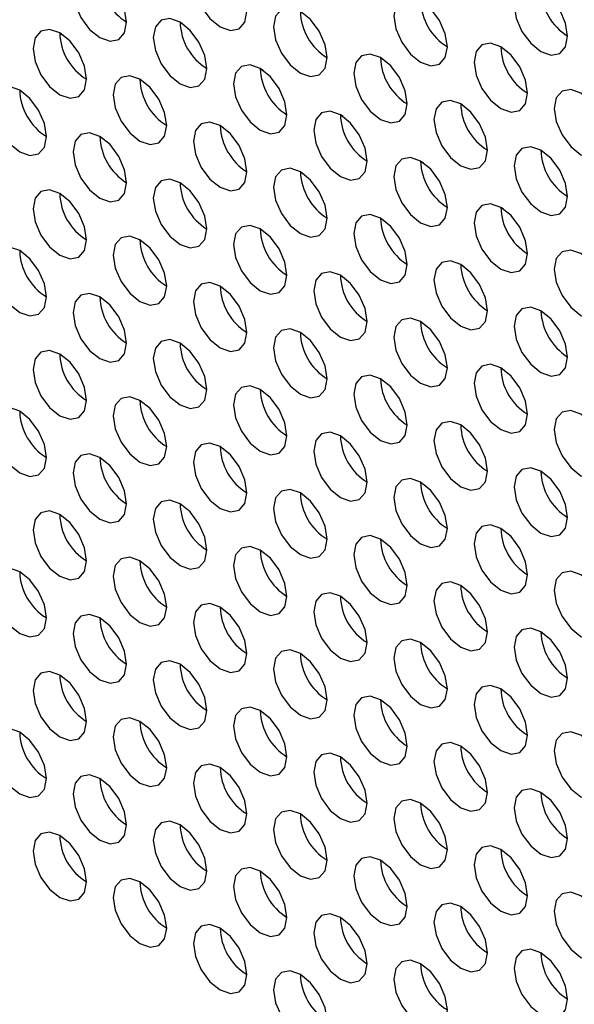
# Paper-space layout 'Sheet2' of a CAD drawing. Header units: millimetres. Extents: x 0 to 1118, y 0 to 864.
# Tile 130 of 232: x 800 to 805, y 628 to 636. Entities that reach past the tile are written whole.
import ezdxf

# ---------------------------------------------------------------- set-up
doc = ezdxf.new("R2010")
doc.units = ezdxf.units.MM

psp = doc.layouts.new('Sheet2')

# ---------------------------------------------------------------- linework, layer by layer
at = {"color": 7, "linetype": 'Continuous', "lineweight": 30}
for p, q in [((801.6785, 636.3212), (801.6534, 636.3357)), ((800.5928, 636.2405), (800.6169, 636.2265)), ((802.3856, 635.913), (802.3605, 635.9275)), ((801.2999, 635.8323), (801.324, 635.8183)), ((803.0927, 635.5048), (803.0676, 635.5193)), ((802.007, 635.4241), (802.0311, 635.4101)), ((803.7999, 635.0966), (803.7748, 635.1111)), ((802.7141, 635.0159), (802.7382, 635.0019)), ((804.507, 634.6884), (804.4819, 634.7029)), ((803.4212, 634.6077), (803.4454, 634.5937)), ((804.1283, 634.1995), (804.1525, 634.1855)), ((804.8354, 633.7913), (804.8596, 633.7773))]:
    psp.add_line(p, q, dxfattribs=at)
at = {"color": 7, "linetype": 'Continuous', "lineweight": 30, "flags": 128}
for points in [[(802.2427, 636.4326), (802.2247, 636.5471), (802.1736, 636.6649), (802.0972, 636.7681), (802.007, 636.8408), (801.9168, 636.8722), (801.8403, 636.8573), (801.7892, 636.7985), (801.7713, 636.7047), (801.7892, 636.5902), (801.8403, 636.4724), (801.9168, 636.3693), (802.007, 636.2965), (802.0972, 636.2651), (802.1736, 636.28), (802.2247, 636.3388), (802.2427, 636.4326)], [(801.182, 636.3372), (801.1641, 636.4518), (801.113, 636.5695), (801.0365, 636.6727), (800.9463, 636.7455), (800.8561, 636.7768), (800.7797, 636.762), (800.7286, 636.7032), (800.7106, 636.6094), (800.7286, 636.4949), (800.7797, 636.3771), (800.8561, 636.2739), (800.9463, 636.2011), (801.0365, 636.1698), (801.113, 636.1846), (801.1641, 636.2434), (801.182, 636.3372)], [(805.0711, 636.2151), (805.0532, 636.3296), (805.0021, 636.4474), (804.9256, 636.5506), (804.8354, 636.6234), (804.7452, 636.6547), (804.6687, 636.6399), (804.6177, 636.5811), (804.5997, 636.4873), (804.6177, 636.3727), (804.6687, 636.2549), (804.7452, 636.1518), (804.8354, 636.079), (804.9256, 636.0477), (805.0021, 636.0625), (805.0532, 636.1213), (805.0711, 636.2151)], [(804.0104, 636.1198), (803.9925, 636.2343), (803.9414, 636.3521), (803.865, 636.4552), (803.7747, 636.528), (803.6845, 636.5594), (803.6081, 636.5445), (803.557, 636.4857), (803.539, 636.3919), (803.557, 636.2774), (803.6081, 636.1596), (803.6845, 636.0564), (803.7747, 635.9836), (803.865, 635.9523), (803.9414, 635.9671), (803.9925, 636.026), (804.0104, 636.1198)], [(802.9498, 636.0244), (802.9318, 636.1389), (802.8808, 636.2567), (802.8043, 636.3599), (802.7141, 636.4326), (802.6239, 636.464), (802.5474, 636.4491), (802.4963, 636.3903), (802.4784, 636.2965), (802.4963, 636.182), (802.5474, 636.0642), (802.6239, 635.9611), (802.7141, 635.8883), (802.8043, 635.8569), (802.8808, 635.8718), (802.9318, 635.9306), (802.9498, 636.0244)], [(801.8891, 635.929), (801.8712, 636.0436), (801.8201, 636.1613), (801.7436, 636.2645), (801.6534, 636.3373), (801.5632, 636.3686), (801.4868, 636.3538), (801.4357, 636.295), (801.4177, 636.2012), (801.4357, 636.0867), (801.4868, 635.9689), (801.5632, 635.8657), (801.6534, 635.7929), (801.7436, 635.7616), (801.8201, 635.7764), (801.8712, 635.8352), (801.8891, 635.929)], [(800.8285, 635.8337), (800.8105, 635.9482), (800.7594, 636.066), (800.683, 636.1691), (800.5928, 636.2419), (800.5026, 636.2733), (800.4261, 636.2584), (800.375, 636.1996), (800.3571, 636.1058), (800.375, 635.9913), (800.4261, 635.8735), (800.5026, 635.7703), (800.5928, 635.6976), (800.683, 635.6662), (800.7594, 635.6811), (800.8105, 635.7399), (800.8285, 635.8337)], [(804.7176, 635.7116), (804.6996, 635.8261), (804.6485, 635.9439), (804.5721, 636.047), (804.4819, 636.1198), (804.3917, 636.1512), (804.3152, 636.1363), (804.2641, 636.0775), (804.2462, 635.9837), (804.2641, 635.8692), (804.3152, 635.7514), (804.3917, 635.6482), (804.4819, 635.5754), (804.5721, 635.5441), (804.6485, 635.5589), (804.6996, 635.6178), (804.7176, 635.7116)], [(803.6569, 635.6162), (803.639, 635.7307), (803.5879, 635.8485), (803.5114, 635.9517), (803.4212, 636.0244), (803.331, 636.0558), (803.2545, 636.0409), (803.2034, 635.9821), (803.1855, 635.8883), (803.2034, 635.7738), (803.2545, 635.656), (803.331, 635.5529), (803.4212, 635.4801), (803.5114, 635.4487), (803.5879, 635.4636), (803.639, 635.5224), (803.6569, 635.6162)], [(802.5962, 635.5208), (802.5783, 635.6353), (802.5272, 635.7531), (802.4507, 635.8563), (802.3605, 635.9291), (802.2703, 635.9604), (802.1939, 635.9456), (802.1428, 635.8868), (802.1248, 635.793), (802.1428, 635.6784), (802.1939, 635.5606), (802.2703, 635.4575), (802.3605, 635.3847), (802.4507, 635.3534), (802.5272, 635.3682), (802.5783, 635.427), (802.5962, 635.5208)], [(801.5356, 635.4255), (801.5176, 635.54), (801.4665, 635.6578), (801.3901, 635.7609), (801.2999, 635.8337), (801.2097, 635.8651), (801.1332, 635.8502), (801.0821, 635.7914), (801.0642, 635.6976), (801.0821, 635.5831), (801.1332, 635.4653), (801.2097, 635.3621), (801.2999, 635.2894), (801.3901, 635.258), (801.4665, 635.2729), (801.5176, 635.3317), (801.5356, 635.4255)], [(800.4749, 635.3301), (800.457, 635.4446), (800.4059, 635.5624), (800.3294, 635.6656), (800.2392, 635.7384), (800.149, 635.7697), (800.0725, 635.7548), (800.0215, 635.696), (800.0035, 635.6022), (800.0215, 635.4877), (800.0725, 635.3699), (800.149, 635.2668), (800.2392, 635.194), (800.3294, 635.1626), (800.4059, 635.1775), (800.457, 635.2363), (800.4749, 635.3301)], [(805.4247, 635.3033), (805.4067, 635.4179), (805.3556, 635.5357), (805.2792, 635.6388), (805.189, 635.7116), (805.0988, 635.7429), (805.0223, 635.7281), (804.9712, 635.6693), (804.9533, 635.5755), (804.9712, 635.461), (805.0223, 635.3432), (805.0988, 635.24), (805.189, 635.1672), (805.2792, 635.1359), (805.3556, 635.1507), (805.4067, 635.2095), (805.4247, 635.3033)], [(804.364, 635.208), (804.3461, 635.3225), (804.295, 635.4403), (804.2185, 635.5434), (804.1283, 635.6162), (804.0381, 635.6476), (803.9616, 635.6327), (803.9105, 635.5739), (803.8926, 635.4801), (803.9105, 635.3656), (803.9616, 635.2478), (804.0381, 635.1447), (804.1283, 635.0719), (804.2185, 635.0405), (804.295, 635.0554), (804.3461, 635.1142), (804.364, 635.208)], [(803.3033, 635.1126), (803.2854, 635.2271), (803.2343, 635.3449), (803.1578, 635.4481), (803.0676, 635.5209), (802.9774, 635.5522), (802.901, 635.5374), (802.8499, 635.4786), (802.8319, 635.3848), (802.8499, 635.2702), (802.901, 635.1524), (802.9774, 635.0493), (803.0676, 634.9765), (803.1578, 634.9452), (803.2343, 634.96), (803.2854, 635.0188), (803.3033, 635.1126)], [(802.2427, 635.0173), (802.2247, 635.1318), (802.1736, 635.2496), (802.0972, 635.3527), (802.007, 635.4255), (801.9168, 635.4569), (801.8403, 635.442), (801.7892, 635.3832), (801.7713, 635.2894), (801.7892, 635.1749), (801.8403, 635.0571), (801.9168, 634.9539), (802.007, 634.8811), (802.0972, 634.8498), (802.1736, 634.8647), (802.2247, 634.9235), (802.2427, 635.0173)], [(801.182, 634.9219), (801.1641, 635.0364), (801.113, 635.1542), (801.0365, 635.2574), (800.9463, 635.3301), (800.8561, 635.3615), (800.7797, 635.3466), (800.7286, 635.2878), (800.7106, 635.194), (800.7286, 635.0795), (800.7797, 634.9617), (800.8561, 634.8586), (800.9463, 634.7858), (801.0365, 634.7544), (801.113, 634.7693), (801.1641, 634.8281), (801.182, 634.9219)], [(805.0711, 634.7998), (805.0532, 634.9143), (805.0021, 635.0321), (804.9256, 635.1352), (804.8354, 635.208), (804.7452, 635.2394), (804.6687, 635.2245), (804.6177, 635.1657), (804.5997, 635.0719), (804.6177, 634.9574), (804.6687, 634.8396), (804.7452, 634.7365), (804.8354, 634.6637), (804.9256, 634.6323), (805.0021, 634.6472), (805.0532, 634.706), (805.0711, 634.7998)], [(804.0104, 634.7044), (803.9925, 634.8189), (803.9414, 634.9367), (803.865, 635.0399), (803.7747, 635.1127), (803.6845, 635.144), (803.6081, 635.1292), (803.557, 635.0704), (803.539, 634.9766), (803.557, 634.862), (803.6081, 634.7442), (803.6845, 634.6411), (803.7747, 634.5683), (803.865, 634.537), (803.9414, 634.5518), (803.9925, 634.6106), (804.0104, 634.7044)], [(802.9498, 634.6091), (802.9318, 634.7236), (802.8808, 634.8414), (802.8043, 634.9445), (802.7141, 635.0173), (802.6239, 635.0487), (802.5474, 635.0338), (802.4963, 634.975), (802.4784, 634.8812), (802.4963, 634.7667), (802.5474, 634.6489), (802.6239, 634.5457), (802.7141, 634.4729), (802.8043, 634.4416), (802.8808, 634.4564), (802.9318, 634.5153), (802.9498, 634.6091)], [(801.8891, 634.5137), (801.8712, 634.6282), (801.8201, 634.746), (801.7436, 634.8492), (801.6534, 634.9219), (801.5632, 634.9533), (801.4868, 634.9384), (801.4357, 634.8796), (801.4177, 634.7858), (801.4357, 634.6713), (801.4868, 634.5535), (801.5632, 634.4504), (801.6534, 634.3776), (801.7436, 634.3462), (801.8201, 634.3611), (801.8712, 634.4199), (801.8891, 634.5137)], [(800.8285, 634.4183), (800.8105, 634.5329), (800.7594, 634.6506), (800.683, 634.7538), (800.5928, 634.8266), (800.5026, 634.8579), (800.4261, 634.8431), (800.375, 634.7843), (800.3571, 634.6905), (800.375, 634.576), (800.4261, 634.4582), (800.5026, 634.355), (800.5928, 634.2822), (800.683, 634.2509), (800.7594, 634.2657), (800.8105, 634.3245), (800.8285, 634.4183)], [(804.7176, 634.2962), (804.6996, 634.4107), (804.6485, 634.5285), (804.5721, 634.6317), (804.4819, 634.7045), (804.3917, 634.7358), (804.3152, 634.721), (804.2641, 634.6622), (804.2462, 634.5684), (804.2641, 634.4538), (804.3152, 634.336), (804.3917, 634.2329), (804.4819, 634.1601), (804.5721, 634.1288), (804.6485, 634.1436), (804.6996, 634.2024), (804.7176, 634.2962)], [(803.6569, 634.2009), (803.639, 634.3154), (803.5879, 634.4332), (803.5114, 634.5363), (803.4212, 634.6091), (803.331, 634.6405), (803.2545, 634.6256), (803.2034, 634.5668), (803.1855, 634.473), (803.2034, 634.3585), (803.2545, 634.2407), (803.331, 634.1375), (803.4212, 634.0647), (803.5114, 634.0334), (803.5879, 634.0482), (803.639, 634.1071), (803.6569, 634.2009)], [(802.5962, 634.1055), (802.5783, 634.22), (802.5272, 634.3378), (802.4507, 634.441), (802.3605, 634.5137), (802.2703, 634.5451), (802.1939, 634.5302), (802.1428, 634.4714), (802.1248, 634.3776), (802.1428, 634.2631), (802.1939, 634.1453), (802.2703, 634.0422), (802.3605, 633.9694), (802.4507, 633.938), (802.5272, 633.9529), (802.5783, 634.0117), (802.5962, 634.1055)], [(801.5356, 634.0101), (801.5176, 634.1246), (801.4665, 634.2424), (801.3901, 634.3456), (801.2999, 634.4184), (801.2097, 634.4497), (801.1332, 634.4349), (801.0821, 634.3761), (801.0642, 634.2823), (801.0821, 634.1677), (801.1332, 634.0499), (801.2097, 633.9468), (801.2999, 633.874), (801.3901, 633.8427), (801.4665, 633.8575), (801.5176, 633.9163), (801.5356, 634.0101)], [(800.4749, 633.9148), (800.457, 634.0293), (800.4059, 634.1471), (800.3294, 634.2502), (800.2392, 634.323), (800.149, 634.3544), (800.0725, 634.3395), (800.0215, 634.2807), (800.0035, 634.1869), (800.0215, 634.0724), (800.0725, 633.9546), (800.149, 633.8514), (800.2392, 633.7787), (800.3294, 633.7473), (800.4059, 633.7622), (800.457, 633.821), (800.4749, 633.9148)], [(805.4247, 633.888), (805.4067, 634.0025), (805.3556, 634.1203), (805.2792, 634.2235), (805.189, 634.2963), (805.0988, 634.3276), (805.0223, 634.3128), (804.9712, 634.254), (804.9533, 634.1601), (804.9712, 634.0456), (805.0223, 633.9278), (805.0988, 633.8247), (805.189, 633.7519), (805.2792, 633.7205), (805.3556, 633.7354), (805.4067, 633.7942), (805.4247, 633.888)], [(804.364, 633.7926), (804.3461, 633.9072), (804.295, 634.025), (804.2185, 634.1281), (804.1283, 634.2009), (804.0381, 634.2323), (803.9616, 634.2174), (803.9105, 634.1586), (803.8926, 634.0648), (803.9105, 633.9503), (803.9616, 633.8325), (804.0381, 633.7293), (804.1283, 633.6565), (804.2185, 633.6252), (804.295, 633.64), (804.3461, 633.6988), (804.364, 633.7926)], [(803.3033, 633.6973), (803.2854, 633.8118), (803.2343, 633.9296), (803.1578, 634.0327), (803.0676, 634.1055), (802.9774, 634.1369), (802.901, 634.122), (802.8499, 634.0632), (802.8319, 633.9694), (802.8499, 633.8549), (802.901, 633.7371), (802.9774, 633.634), (803.0676, 633.5612), (803.1578, 633.5298), (803.2343, 633.5447), (803.2854, 633.6035), (803.3033, 633.6973)], [(802.2427, 633.6019), (802.2247, 633.7164), (802.1736, 633.8342), (802.0972, 633.9374), (802.007, 634.0102), (801.9168, 634.0415), (801.8403, 634.0267), (801.7892, 633.9679), (801.7713, 633.8741), (801.7892, 633.7595), (801.8403, 633.6417), (801.9168, 633.5386), (802.007, 633.4658), (802.0972, 633.4345), (802.1736, 633.4493), (802.2247, 633.5081), (802.2427, 633.6019)], [(801.182, 633.5066), (801.1641, 633.6211), (801.113, 633.7389), (801.0365, 633.842), (800.9463, 633.9148), (800.8561, 633.9462), (800.7797, 633.9313), (800.7286, 633.8725), (800.7106, 633.7787), (800.7286, 633.6642), (800.7797, 633.5464), (800.8561, 633.4432), (800.9463, 633.3704), (801.0365, 633.3391), (801.113, 633.354), (801.1641, 633.4128), (801.182, 633.5066)], [(805.0711, 633.3844), (805.0532, 633.499), (805.0021, 633.6168), (804.9256, 633.7199), (804.8354, 633.7927), (804.7452, 633.824), (804.6687, 633.8092), (804.6177, 633.7504), (804.5997, 633.6566), (804.6177, 633.5421), (804.6687, 633.4243), (804.7452, 633.3211), (804.8354, 633.2483), (804.9256, 633.217), (805.0021, 633.2318), (805.0532, 633.2906), (805.0711, 633.3844)], [(804.0104, 633.2891), (803.9925, 633.4036), (803.9414, 633.5214), (803.865, 633.6245), (803.7747, 633.6973), (803.6845, 633.7287), (803.6081, 633.7138), (803.557, 633.655), (803.539, 633.5612), (803.557, 633.4467), (803.6081, 633.3289), (803.6845, 633.2258), (803.7747, 633.153), (803.865, 633.1216), (803.9414, 633.1365), (803.9925, 633.1953), (804.0104, 633.2891)], [(802.9498, 633.1937), (802.9318, 633.3082), (802.8808, 633.426), (802.8043, 633.5292), (802.7141, 633.602), (802.6239, 633.6333), (802.5474, 633.6185), (802.4963, 633.5597), (802.4784, 633.4659), (802.4963, 633.3513), (802.5474, 633.2335), (802.6239, 633.1304), (802.7141, 633.0576), (802.8043, 633.0263), (802.8808, 633.0411), (802.9318, 633.0999), (802.9498, 633.1937)], [(801.8891, 633.0984), (801.8712, 633.2129), (801.8201, 633.3307), (801.7436, 633.4338), (801.6534, 633.5066), (801.5632, 633.538), (801.4868, 633.5231), (801.4357, 633.4643), (801.4177, 633.3705), (801.4357, 633.256), (801.4868, 633.1382), (801.5632, 633.035), (801.6534, 632.9622), (801.7436, 632.9309), (801.8201, 632.9457), (801.8712, 633.0046), (801.8891, 633.0984)], [(800.8285, 633.003), (800.8105, 633.1175), (800.7594, 633.2353), (800.683, 633.3385), (800.5928, 633.4112), (800.5026, 633.4426), (800.4261, 633.4277), (800.375, 633.3689), (800.3571, 633.2751), (800.375, 633.1606), (800.4261, 633.0428), (800.5026, 632.9397), (800.5928, 632.8669), (800.683, 632.8355), (800.7594, 632.8504), (800.8105, 632.9092), (800.8285, 633.003)], [(804.7176, 632.8809), (804.6996, 632.9954), (804.6485, 633.1132), (804.5721, 633.2163), (804.4819, 633.2891), (804.3917, 633.3205), (804.3152, 633.3056), (804.2641, 633.2468), (804.2462, 633.153), (804.2641, 633.0385), (804.3152, 632.9207), (804.3917, 632.8176), (804.4819, 632.7448), (804.5721, 632.7134), (804.6485, 632.7283), (804.6996, 632.7871), (804.7176, 632.8809)], [(803.6569, 632.7855), (803.639, 632.9), (803.5879, 633.0178), (803.5114, 633.121), (803.4212, 633.1938), (803.331, 633.2251), (803.2545, 633.2103), (803.2034, 633.1515), (803.1855, 633.0577), (803.2034, 632.9431), (803.2545, 632.8253), (803.331, 632.7222), (803.4212, 632.6494), (803.5114, 632.6181), (803.5879, 632.6329), (803.639, 632.6917), (803.6569, 632.7855)], [(802.5962, 632.6902), (802.5783, 632.8047), (802.5272, 632.9225), (802.4507, 633.0256), (802.3605, 633.0984), (802.2703, 633.1298), (802.1939, 633.1149), (802.1428, 633.0561), (802.1248, 632.9623), (802.1428, 632.8478), (802.1939, 632.73), (802.2703, 632.6268), (802.3605, 632.554), (802.4507, 632.5227), (802.5272, 632.5375), (802.5783, 632.5964), (802.5962, 632.6902)], [(801.5356, 632.5948), (801.5176, 632.7093), (801.4665, 632.8271), (801.3901, 632.9303), (801.2999, 633.003), (801.2097, 633.0344), (801.1332, 633.0195), (801.0821, 632.9607), (801.0642, 632.8669), (801.0821, 632.7524), (801.1332, 632.6346), (801.2097, 632.5315), (801.2999, 632.4587), (801.3901, 632.4273), (801.4665, 632.4422), (801.5176, 632.501), (801.5356, 632.5948)], [(800.4749, 632.4994), (800.457, 632.6139), (800.4059, 632.7317), (800.3294, 632.8349), (800.2392, 632.9077), (800.149, 632.939), (800.0725, 632.9242), (800.0215, 632.8654), (800.0035, 632.7716), (800.0215, 632.6571), (800.0725, 632.5393), (800.149, 632.4361), (800.2392, 632.3633), (800.3294, 632.332), (800.4059, 632.3468), (800.457, 632.4056), (800.4749, 632.4994)], [(805.4247, 632.4727), (805.4067, 632.5872), (805.3556, 632.705), (805.2792, 632.8081), (805.189, 632.8809), (805.0988, 632.9123), (805.0223, 632.8974), (804.9712, 632.8386), (804.9533, 632.7448), (804.9712, 632.6303), (805.0223, 632.5125), (805.0988, 632.4094), (805.189, 632.3366), (805.2792, 632.3052), (805.3556, 632.3201), (805.4067, 632.3789), (805.4247, 632.4727)], [(804.364, 632.3773), (804.3461, 632.4918), (804.295, 632.6096), (804.2185, 632.7128), (804.1283, 632.7856), (804.0381, 632.8169), (803.9616, 632.8021), (803.9105, 632.7433), (803.8926, 632.6494), (803.9105, 632.5349), (803.9616, 632.4171), (804.0381, 632.314), (804.1283, 632.2412), (804.2185, 632.2098), (804.295, 632.2247), (804.3461, 632.2835), (804.364, 632.3773)], [(803.3033, 632.2819), (803.2854, 632.3965), (803.2343, 632.5143), (803.1578, 632.6174), (803.0676, 632.6902), (802.9774, 632.7216), (802.901, 632.7067), (802.8499, 632.6479), (802.8319, 632.5541), (802.8499, 632.4396), (802.901, 632.3218), (802.9774, 632.2186), (803.0676, 632.1458), (803.1578, 632.1145), (803.2343, 632.1293), (803.2854, 632.1881), (803.3033, 632.2819)], [(802.2427, 632.1866), (802.2247, 632.3011), (802.1736, 632.4189), (802.0972, 632.522), (802.007, 632.5948), (801.9168, 632.6262), (801.8403, 632.6113), (801.7892, 632.5525), (801.7713, 632.4587), (801.7892, 632.3442), (801.8403, 632.2264), (801.9168, 632.1233), (802.007, 632.0505), (802.0972, 632.0191), (802.1736, 632.034), (802.2247, 632.0928), (802.2427, 632.1866)], [(801.182, 632.0912), (801.1641, 632.2057), (801.113, 632.3235), (801.0365, 632.4267), (800.9463, 632.4995), (800.8561, 632.5308), (800.7797, 632.516), (800.7286, 632.4572), (800.7106, 632.3634), (800.7286, 632.2488), (800.7797, 632.131), (800.8561, 632.0279), (800.9463, 631.9551), (801.0365, 631.9238), (801.113, 631.9386), (801.1641, 631.9974), (801.182, 632.0912)], [(805.0711, 631.9691), (805.0532, 632.0836), (805.0021, 632.2014), (804.9256, 632.3046), (804.8354, 632.3774), (804.7452, 632.4087), (804.6687, 632.3939), (804.6177, 632.335), (804.5997, 632.2412), (804.6177, 632.1267), (804.6687, 632.0089), (804.7452, 631.9058), (804.8354, 631.833), (804.9256, 631.8016), (805.0021, 631.8165), (805.0532, 631.8753), (805.0711, 631.9691)], [(804.0104, 631.8737), (803.9925, 631.9883), (803.9414, 632.1061), (803.865, 632.2092), (803.7747, 632.282), (803.6845, 632.3133), (803.6081, 632.2985), (803.557, 632.2397), (803.539, 632.1459), (803.557, 632.0314), (803.6081, 631.9136), (803.6845, 631.8104), (803.7747, 631.7376), (803.865, 631.7063), (803.9414, 631.7211), (803.9925, 631.7799), (804.0104, 631.8737)], [(802.9498, 631.7784), (802.9318, 631.8929), (802.8808, 632.0107), (802.8043, 632.1138), (802.7141, 632.1866), (802.6239, 632.218), (802.5474, 632.2031), (802.4963, 632.1443), (802.4784, 632.0505), (802.4963, 631.936), (802.5474, 631.8182), (802.6239, 631.7151), (802.7141, 631.6423), (802.8043, 631.6109), (802.8808, 631.6258), (802.9318, 631.6846), (802.9498, 631.7784)], [(801.8891, 631.683), (801.8712, 631.7975), (801.8201, 631.9153), (801.7436, 632.0185), (801.6534, 632.0913), (801.5632, 632.1226), (801.4868, 632.1078), (801.4357, 632.049), (801.4177, 631.9552), (801.4357, 631.8406), (801.4868, 631.7228), (801.5632, 631.6197), (801.6534, 631.5469), (801.7436, 631.5156), (801.8201, 631.5304), (801.8712, 631.5892), (801.8891, 631.683)], [(800.8285, 631.5877), (800.8105, 631.7022), (800.7594, 631.82), (800.683, 631.9231), (800.5928, 631.9959), (800.5026, 632.0273), (800.4261, 632.0124), (800.375, 631.9536), (800.3571, 631.8598), (800.375, 631.7453), (800.4261, 631.6275), (800.5026, 631.5243), (800.5928, 631.4515), (800.683, 631.4202), (800.7594, 631.435), (800.8105, 631.4939), (800.8285, 631.5877)], [(804.7176, 631.4655), (804.6996, 631.5801), (804.6485, 631.6979), (804.5721, 631.801), (804.4819, 631.8738), (804.3917, 631.9051), (804.3152, 631.8903), (804.2641, 631.8315), (804.2462, 631.7377), (804.2641, 631.6232), (804.3152, 631.5054), (804.3917, 631.4022), (804.4819, 631.3294), (804.5721, 631.2981), (804.6485, 631.3129), (804.6996, 631.3717), (804.7176, 631.4655)], [(803.6569, 631.3702), (803.639, 631.4847), (803.5879, 631.6025), (803.5114, 631.7056), (803.4212, 631.7784), (803.331, 631.8098), (803.2545, 631.7949), (803.2034, 631.7361), (803.1855, 631.6423), (803.2034, 631.5278), (803.2545, 631.41), (803.331, 631.3069), (803.4212, 631.2341), (803.5114, 631.2027), (803.5879, 631.2176), (803.639, 631.2764), (803.6569, 631.3702)], [(802.5962, 631.2748), (802.5783, 631.3893), (802.5272, 631.5071), (802.4507, 631.6103), (802.3605, 631.6831), (802.2703, 631.7144), (802.1939, 631.6996), (802.1428, 631.6408), (802.1248, 631.547), (802.1428, 631.4324), (802.1939, 631.3146), (802.2703, 631.2115), (802.3605, 631.1387), (802.4507, 631.1073), (802.5272, 631.1222), (802.5783, 631.181), (802.5962, 631.2748)], [(801.5356, 631.1795), (801.5176, 631.294), (801.4665, 631.4118), (801.3901, 631.5149), (801.2999, 631.5877), (801.2097, 631.6191), (801.1332, 631.6042), (801.0821, 631.5454), (801.0642, 631.4516), (801.0821, 631.3371), (801.1332, 631.2193), (801.2097, 631.1161), (801.2999, 631.0433), (801.3901, 631.012), (801.4665, 631.0268), (801.5176, 631.0857), (801.5356, 631.1795)], [(800.4749, 631.0841), (800.457, 631.1986), (800.4059, 631.3164), (800.3294, 631.4195), (800.2392, 631.4923), (800.149, 631.5237), (800.0725, 631.5088), (800.0215, 631.45), (800.0035, 631.3562), (800.0215, 631.2417), (800.0725, 631.1239), (800.149, 631.0208), (800.2392, 630.948), (800.3294, 630.9166), (800.4059, 630.9315), (800.457, 630.9903), (800.4749, 631.0841)], [(805.4247, 631.0573), (805.4067, 631.1719), (805.3556, 631.2897), (805.2792, 631.3928), (805.189, 631.4656), (805.0988, 631.4969), (805.0223, 631.4821), (804.9712, 631.4233), (804.9533, 631.3295), (804.9712, 631.215), (805.0223, 631.0972), (805.0988, 630.994), (805.189, 630.9212), (805.2792, 630.8899), (805.3556, 630.9047), (805.4067, 630.9635), (805.4247, 631.0573)], [(804.364, 630.962), (804.3461, 631.0765), (804.295, 631.1943), (804.2185, 631.2974), (804.1283, 631.3702), (804.0381, 631.4016), (803.9616, 631.3867), (803.9105, 631.3279), (803.8926, 631.2341), (803.9105, 631.1196), (803.9616, 631.0018), (804.0381, 630.8987), (804.1283, 630.8259), (804.2185, 630.7945), (804.295, 630.8094), (804.3461, 630.8682), (804.364, 630.962)], [(803.3033, 630.8666), (803.2854, 630.9811), (803.2343, 631.0989), (803.1578, 631.2021), (803.0676, 631.2749), (802.9774, 631.3062), (802.901, 631.2914), (802.8499, 631.2325), (802.8319, 631.1387), (802.8499, 631.0242), (802.901, 630.9064), (802.9774, 630.8033), (803.0676, 630.7305), (803.1578, 630.6991), (803.2343, 630.714), (803.2854, 630.7728), (803.3033, 630.8666)], [(802.2427, 630.7713), (802.2247, 630.8858), (802.1736, 631.0036), (802.0972, 631.1067), (802.007, 631.1795), (801.9168, 631.2108), (801.8403, 631.196), (801.7892, 631.1372), (801.7713, 631.0434), (801.7892, 630.9289), (801.8403, 630.8111), (801.9168, 630.7079), (802.007, 630.6351), (802.0972, 630.6038), (802.1736, 630.6186), (802.2247, 630.6774), (802.2427, 630.7713)], [(801.182, 630.6759), (801.1641, 630.7904), (801.113, 630.9082), (801.0365, 631.0113), (800.9463, 631.0841), (800.8561, 631.1155), (800.7797, 631.1006), (800.7286, 631.0418), (800.7106, 630.948), (800.7286, 630.8335), (800.7797, 630.7157), (800.8561, 630.6126), (800.9463, 630.5398), (801.0365, 630.5084), (801.113, 630.5233), (801.1641, 630.5821), (801.182, 630.6759)], [(805.0711, 630.5538), (805.0532, 630.6683), (805.0021, 630.7861), (804.9256, 630.8892), (804.8354, 630.962), (804.7452, 630.9934), (804.6687, 630.9785), (804.6177, 630.9197), (804.5997, 630.8259), (804.6177, 630.7114), (804.6687, 630.5936), (804.7452, 630.4905), (804.8354, 630.4177), (804.9256, 630.3863), (805.0021, 630.4012), (805.0532, 630.46), (805.0711, 630.5538)], [(804.0104, 630.4584), (803.9925, 630.5729), (803.9414, 630.6907), (803.865, 630.7939), (803.7747, 630.8667), (803.6845, 630.898), (803.6081, 630.8832), (803.557, 630.8243), (803.539, 630.7305), (803.557, 630.616), (803.6081, 630.4982), (803.6845, 630.3951), (803.7747, 630.3223), (803.865, 630.2909), (803.9414, 630.3058), (803.9925, 630.3646), (804.0104, 630.4584)], [(802.9498, 630.363), (802.9318, 630.4776), (802.8808, 630.5954), (802.8043, 630.6985), (802.7141, 630.7713), (802.6239, 630.8026), (802.5474, 630.7878), (802.4963, 630.729), (802.4784, 630.6352), (802.4963, 630.5207), (802.5474, 630.4029), (802.6239, 630.2997), (802.7141, 630.2269), (802.8043, 630.1956), (802.8808, 630.2104), (802.9318, 630.2692), (802.9498, 630.363)], [(801.8891, 630.2677), (801.8712, 630.3822), (801.8201, 630.5), (801.7436, 630.6031), (801.6534, 630.6759), (801.5632, 630.7073), (801.4868, 630.6924), (801.4357, 630.6336), (801.4177, 630.5398), (801.4357, 630.4253), (801.4868, 630.3075), (801.5632, 630.2044), (801.6534, 630.1316), (801.7436, 630.1002), (801.8201, 630.1151), (801.8712, 630.1739), (801.8891, 630.2677)], [(800.8285, 630.1723), (800.8105, 630.2868), (800.7594, 630.4046), (800.683, 630.5078), (800.5928, 630.5806), (800.5026, 630.6119), (800.4261, 630.5971), (800.375, 630.5383), (800.3571, 630.4445), (800.375, 630.3299), (800.4261, 630.2121), (800.5026, 630.109), (800.5928, 630.0362), (800.683, 630.0049), (800.7594, 630.0197), (800.8105, 630.0785), (800.8285, 630.1723)], [(804.7176, 630.0502), (804.6996, 630.1647), (804.6485, 630.2825), (804.5721, 630.3857), (804.4819, 630.4585), (804.3917, 630.4898), (804.3152, 630.4749), (804.2641, 630.4161), (804.2462, 630.3223), (804.2641, 630.2078), (804.3152, 630.09), (804.3917, 629.9869), (804.4819, 629.9141), (804.5721, 629.8827), (804.6485, 629.8976), (804.6996, 629.9564), (804.7176, 630.0502)], [(803.6569, 629.9548), (803.639, 630.0694), (803.5879, 630.1872), (803.5114, 630.2903), (803.4212, 630.3631), (803.331, 630.3944), (803.2545, 630.3796), (803.2034, 630.3208), (803.1855, 630.227), (803.2034, 630.1125), (803.2545, 629.9947), (803.331, 629.8915), (803.4212, 629.8187), (803.5114, 629.7874), (803.5879, 629.8022), (803.639, 629.861), (803.6569, 629.9548)], [(802.5962, 629.8595), (802.5783, 629.974), (802.5272, 630.0918), (802.4507, 630.1949), (802.3605, 630.2677), (802.2703, 630.2991), (802.1939, 630.2842), (802.1428, 630.2254), (802.1248, 630.1316), (802.1428, 630.0171), (802.1939, 629.8993), (802.2703, 629.7962), (802.3605, 629.7234), (802.4507, 629.692), (802.5272, 629.7069), (802.5783, 629.7657), (802.5962, 629.8595)], [(801.5356, 629.7641), (801.5176, 629.8786), (801.4665, 629.9964), (801.3901, 630.0996), (801.2999, 630.1724), (801.2097, 630.2037), (801.1332, 630.1889), (801.0821, 630.1301), (801.0642, 630.0363), (801.0821, 629.9217), (801.1332, 629.8039), (801.2097, 629.7008), (801.2999, 629.628), (801.3901, 629.5967), (801.4665, 629.6115), (801.5176, 629.6703), (801.5356, 629.7641)], [(800.4749, 629.6688), (800.457, 629.7833), (800.4059, 629.9011), (800.3294, 630.0042), (800.2392, 630.077), (800.149, 630.1084), (800.0725, 630.0935), (800.0215, 630.0347), (800.0035, 629.9409), (800.0215, 629.8264), (800.0725, 629.7086), (800.149, 629.6054), (800.2392, 629.5326), (800.3294, 629.5013), (800.4059, 629.5161), (800.457, 629.5749), (800.4749, 629.6688)], [(805.4247, 629.642), (805.4067, 629.7565), (805.3556, 629.8743), (805.2792, 629.9775), (805.189, 630.0502), (805.0988, 630.0816), (805.0223, 630.0667), (804.9712, 630.0079), (804.9533, 629.9141), (804.9712, 629.7996), (805.0223, 629.6818), (805.0988, 629.5787), (805.189, 629.5059), (805.2792, 629.4745), (805.3556, 629.4894), (805.4067, 629.5482), (805.4247, 629.642)], [(804.364, 629.5466), (804.3461, 629.6612), (804.295, 629.779), (804.2185, 629.8821), (804.1283, 629.9549), (804.0381, 629.9862), (803.9616, 629.9714), (803.9105, 629.9126), (803.8926, 629.8188), (803.9105, 629.7043), (803.9616, 629.5865), (804.0381, 629.4833), (804.1283, 629.4105), (804.2185, 629.3792), (804.295, 629.394), (804.3461, 629.4528), (804.364, 629.5466)], [(803.3033, 629.4513), (803.2854, 629.5658), (803.2343, 629.6836), (803.1578, 629.7867), (803.0676, 629.8595), (802.9774, 629.8909), (802.901, 629.876), (802.8499, 629.8172), (802.8319, 629.7234), (802.8499, 629.6089), (802.901, 629.4911), (802.9774, 629.3879), (803.0676, 629.3152), (803.1578, 629.2838), (803.2343, 629.2987), (803.2854, 629.3575), (803.3033, 629.4513)], [(802.2427, 629.3559), (802.2247, 629.4704), (802.1736, 629.5882), (802.0972, 629.6914), (802.007, 629.7642), (801.9168, 629.7955), (801.8403, 629.7807), (801.7892, 629.7218), (801.7713, 629.628), (801.7892, 629.5135), (801.8403, 629.3957), (801.9168, 629.2926), (802.007, 629.2198), (802.0972, 629.1884), (802.1736, 629.2033), (802.2247, 629.2621), (802.2427, 629.3559)], [(801.182, 629.2606), (801.1641, 629.3751), (801.113, 629.4929), (801.0365, 629.596), (800.9463, 629.6688), (800.8561, 629.7001), (800.7797, 629.6853), (800.7286, 629.6265), (800.7106, 629.5327), (800.7286, 629.4182), (800.7797, 629.3004), (800.8561, 629.1972), (800.9463, 629.1244), (801.0365, 629.0931), (801.113, 629.1079), (801.1641, 629.1667), (801.182, 629.2606)], [(805.0711, 629.1384), (805.0532, 629.2529), (805.0021, 629.3707), (804.9256, 629.4739), (804.8354, 629.5467), (804.7452, 629.578), (804.6687, 629.5632), (804.6177, 629.5044), (804.5997, 629.4106), (804.6177, 629.2961), (804.6687, 629.1783), (804.7452, 629.0751), (804.8354, 629.0023), (804.9256, 628.971), (805.0021, 628.9858), (805.0532, 629.0446), (805.0711, 629.1384)], [(804.0104, 629.0431), (803.9925, 629.1576), (803.9414, 629.2754), (803.865, 629.3785), (803.7747, 629.4513), (803.6845, 629.4827), (803.6081, 629.4678), (803.557, 629.409), (803.539, 629.3152), (803.557, 629.2007), (803.6081, 629.0829), (803.6845, 628.9797), (803.7747, 628.907), (803.865, 628.8756), (803.9414, 628.8905), (803.9925, 628.9493), (804.0104, 629.0431)], [(802.9498, 628.9477), (802.9318, 629.0622), (802.8808, 629.18), (802.8043, 629.2832), (802.7141, 629.356), (802.6239, 629.3873), (802.5474, 629.3725), (802.4963, 629.3136), (802.4784, 629.2198), (802.4963, 629.1053), (802.5474, 628.9875), (802.6239, 628.8844), (802.7141, 628.8116), (802.8043, 628.7802), (802.8808, 628.7951), (802.9318, 628.8539), (802.9498, 628.9477)], [(801.8891, 628.8523), (801.8712, 628.9669), (801.8201, 629.0847), (801.7436, 629.1878), (801.6534, 629.2606), (801.5632, 629.2919), (801.4868, 629.2771), (801.4357, 629.2183), (801.4177, 629.1245), (801.4357, 629.01), (801.4868, 628.8922), (801.5632, 628.789), (801.6534, 628.7162), (801.7436, 628.6849), (801.8201, 628.6997), (801.8712, 628.7585), (801.8891, 628.8523)], [(800.8285, 628.757), (800.8105, 628.8715), (800.7594, 628.9893), (800.683, 629.0924), (800.5928, 629.1652), (800.5026, 629.1966), (800.4261, 629.1817), (800.375, 629.1229), (800.3571, 629.0291), (800.375, 628.9146), (800.4261, 628.7968), (800.5026, 628.6937), (800.5928, 628.6209), (800.683, 628.5895), (800.7594, 628.6044), (800.8105, 628.6632), (800.8285, 628.757)], [(804.7176, 628.6349), (804.6996, 628.7494), (804.6485, 628.8672), (804.5721, 628.9703), (804.4819, 629.0431), (804.3917, 629.0745), (804.3152, 629.0596), (804.2641, 629.0008), (804.2462, 628.907), (804.2641, 628.7925), (804.3152, 628.6747), (804.3917, 628.5715), (804.4819, 628.4988), (804.5721, 628.4674), (804.6485, 628.4823), (804.6996, 628.5411), (804.7176, 628.6349)], [(803.6569, 628.5395), (803.639, 628.654), (803.5879, 628.7718), (803.5114, 628.875), (803.4212, 628.9478), (803.331, 628.9791), (803.2545, 628.9642), (803.2034, 628.9054), (803.1855, 628.8116), (803.2034, 628.6971), (803.2545, 628.5793), (803.331, 628.4762), (803.4212, 628.4034), (803.5114, 628.372), (803.5879, 628.3869), (803.639, 628.4457), (803.6569, 628.5395)], [(802.5962, 628.4441), (802.5783, 628.5587), (802.5272, 628.6765), (802.4507, 628.7796), (802.3605, 628.8524), (802.2703, 628.8837), (802.1939, 628.8689), (802.1428, 628.8101), (802.1248, 628.7163), (802.1428, 628.6018), (802.1939, 628.484), (802.2703, 628.3808), (802.3605, 628.308), (802.4507, 628.2767), (802.5272, 628.2915), (802.5783, 628.3503), (802.5962, 628.4441)], [(801.5356, 628.3488), (801.5176, 628.4633), (801.4665, 628.5811), (801.3901, 628.6842), (801.2999, 628.757), (801.2097, 628.7884), (801.1332, 628.7735), (801.0821, 628.7147), (801.0642, 628.6209), (801.0821, 628.5064), (801.1332, 628.3886), (801.2097, 628.2855), (801.2999, 628.2127), (801.3901, 628.1813), (801.4665, 628.1962), (801.5176, 628.255), (801.5356, 628.3488)], [(805.4247, 628.2267), (805.4067, 628.3412), (805.3556, 628.459), (805.2792, 628.5621), (805.189, 628.6349), (805.0988, 628.6663), (805.0223, 628.6514), (804.9712, 628.5926), (804.9533, 628.4988), (804.9712, 628.3843), (805.0223, 628.2665), (805.0988, 628.1633), (805.189, 628.0905), (805.2792, 628.0592), (805.3556, 628.0741), (805.4067, 628.1329), (805.4247, 628.2267)], [(804.364, 628.1313), (804.3461, 628.2458), (804.295, 628.3636), (804.2185, 628.4668), (804.1283, 628.5395), (804.0381, 628.5709), (803.9616, 628.556), (803.9105, 628.4972), (803.8926, 628.4034), (803.9105, 628.2889), (803.9616, 628.1711), (804.0381, 628.068), (804.1283, 627.9952), (804.2185, 627.9638), (804.295, 627.9787), (804.3461, 628.0375), (804.364, 628.1313)], [(803.3033, 628.0359), (803.2854, 628.1505), (803.2343, 628.2683), (803.1578, 628.3714), (803.0676, 628.4442), (802.9774, 628.4755), (802.901, 628.4607), (802.8499, 628.4019), (802.8319, 628.3081), (802.8499, 628.1936), (802.901, 628.0758), (802.9774, 627.9726), (803.0676, 627.8998), (803.1578, 627.8685), (803.2343, 627.8833), (803.2854, 627.9421), (803.3033, 628.0359)], [(802.2427, 627.9406), (802.2247, 628.0551), (802.1736, 628.1729), (802.0972, 628.276), (802.007, 628.3488), (801.9168, 628.3802), (801.8403, 628.3653), (801.7892, 628.3065), (801.7713, 628.2127), (801.7892, 628.0982), (801.8403, 627.9804), (801.9168, 627.8773), (802.007, 627.8045), (802.0972, 627.7731), (802.1736, 627.788), (802.2247, 627.8468), (802.2427, 627.9406)], [(805.0711, 627.7231), (805.0532, 627.8376), (805.0021, 627.9554), (804.9256, 628.0586), (804.8354, 628.1313), (804.7452, 628.1627), (804.6687, 628.1478), (804.6177, 628.089), (804.5997, 627.9952), (804.6177, 627.8807), (804.6687, 627.7629), (804.7452, 627.6598), (804.8354, 627.587), (804.9256, 627.5556), (805.0021, 627.5705), (805.0532, 627.6293), (805.0711, 627.7231)], [(804.0104, 627.6277), (803.9925, 627.7422), (803.9414, 627.86), (803.865, 627.9632), (803.7747, 628.036), (803.6845, 628.0673), (803.6081, 628.0525), (803.557, 627.9937), (803.539, 627.8999), (803.557, 627.7853), (803.6081, 627.6676), (803.6845, 627.5644), (803.7747, 627.4916), (803.865, 627.4603), (803.9414, 627.4751), (803.9925, 627.5339), (804.0104, 627.6277)], [(802.9498, 627.5324), (802.9318, 627.6469), (802.8808, 627.7647), (802.8043, 627.8678), (802.7141, 627.9406), (802.6239, 627.972), (802.5474, 627.9571), (802.4963, 627.8983), (802.4784, 627.8045), (802.4963, 627.69), (802.5474, 627.5722), (802.6239, 627.469), (802.7141, 627.3963), (802.8043, 627.3649), (802.8808, 627.3798), (802.9318, 627.4386), (802.9498, 627.5324)]]:
    psp.add_lwpolyline(points, dxfattribs=at)
at = {"color": 7, "linetype": 'Continuous', "lineweight": 30}
for centre, radius, start, end in [((801.4584, 636.769), 0.5126, 182.80087, 237.38203), ((805.3309, 636.6372), 0.4957, 181.60288, 238.39268), ((804.2702, 636.5419), 0.4957, 181.60118, 238.3934), ((803.2096, 636.4465), 0.4957, 181.60169, 238.3924), ((802.1489, 636.3511), 0.4957, 181.60169, 238.3924), ((801.0883, 636.2558), 0.4957, 181.60169, 238.3924), ((804.9773, 636.1337), 0.4957, 181.60166, 238.39292), ((803.9167, 636.0383), 0.4957, 181.60217, 238.39192), ((802.856, 635.9429), 0.4957, 181.60217, 238.39192), ((801.7954, 635.8476), 0.4957, 181.60217, 238.39192), ((800.7347, 635.7522), 0.4957, 181.60217, 238.39192), ((804.6238, 635.6301), 0.4957, 181.60212, 238.39295), ((803.5631, 635.5347), 0.4957, 181.60212, 238.39295), ((802.519, 635.449), 0.5126, 182.78428, 237.38425), ((801.4418, 635.344), 0.4957, 181.60339, 238.39168), ((805.3309, 635.2219), 0.4957, 181.60339, 238.39168), ((804.2702, 635.1265), 0.4957, 181.60169, 238.3924), ((803.2261, 635.0408), 0.5126, 182.78548, 237.38305), ((802.1489, 634.9358), 0.4957, 181.60169, 238.3924), ((801.0883, 634.8404), 0.4957, 181.60169, 238.3924), ((804.9773, 634.7183), 0.4957, 181.60217, 238.39192), ((803.9332, 634.6326), 0.5126, 182.78657, 237.38196), ((802.856, 634.5276), 0.4957, 181.60217, 238.39192), ((801.7954, 634.4322), 0.4957, 181.60217, 238.39192), ((800.7347, 634.3369), 0.4957, 181.60217, 238.39192), ((804.6403, 634.2244), 0.5126, 182.78428, 237.38425), ((803.5631, 634.1194), 0.4957, 181.60212, 238.39295), ((802.5025, 634.024), 0.4957, 181.60212, 238.39295), ((801.4418, 633.9287), 0.4957, 181.60339, 238.39168), ((805.3474, 633.8162), 0.5126, 182.78548, 237.38305), ((804.2702, 633.7112), 0.4957, 181.60169, 238.3924), ((803.2096, 633.6158), 0.4957, 181.60169, 238.3924), ((802.1489, 633.5205), 0.4957, 181.60169, 238.3924), ((801.0883, 633.4251), 0.4957, 181.60169, 238.3924), ((804.9773, 633.303), 0.4957, 181.60217, 238.39192), ((803.9167, 633.2076), 0.4957, 181.60217, 238.39192), ((802.856, 633.1123), 0.4957, 181.60217, 238.39192), ((801.7954, 633.0169), 0.4957, 181.60217, 238.39192), ((800.7347, 632.9215), 0.4957, 181.60153, 238.39255), ((804.6238, 632.7994), 0.4957, 181.60212, 238.39295), ((803.5631, 632.7041), 0.4957, 181.60212, 238.39295), ((802.5025, 632.6087), 0.4957, 181.60212, 238.39295), ((801.4418, 632.5133), 0.4957, 181.60275, 238.39232), ((805.3309, 632.3912), 0.4957, 181.60339, 238.39168), ((804.2702, 632.2958), 0.4957, 181.60169, 238.3924), ((803.2096, 632.2005), 0.4957, 181.60169, 238.3924), ((802.1489, 632.1051), 0.4957, 181.60105, 238.39303), ((801.0882, 632.0098), 0.4957, 181.60105, 238.39303), ((804.9773, 631.8876), 0.4957, 181.60217, 238.39192), ((803.9167, 631.7923), 0.4957, 181.60217, 238.39192), ((802.856, 631.6969), 0.4957, 181.60153, 238.39255), ((801.7954, 631.6016), 0.4957, 181.60153, 238.39255), ((800.7347, 631.5062), 0.4957, 181.60129, 238.39279), ((804.6238, 631.3841), 0.4957, 181.60212, 238.39295), ((803.5631, 631.2887), 0.4957, 181.60148, 238.39359), ((802.5025, 631.1934), 0.4957, 181.60148, 238.39359), ((801.4418, 631.098), 0.4957, 181.60251, 238.39256), ((805.3309, 630.9759), 0.4957, 181.60339, 238.39168), ((804.2702, 630.8805), 0.4957, 181.60105, 238.39303), ((803.2096, 630.7851), 0.4957, 181.60105, 238.39303), ((802.1489, 630.6898), 0.4957, 181.60081, 238.39327), ((801.0882, 630.5944), 0.4957, 181.60081, 238.39327), ((804.9773, 630.4723), 0.4957, 181.60153, 238.39255), ((803.9167, 630.3769), 0.4957, 181.60153, 238.39255), ((802.856, 630.2816), 0.4957, 181.60129, 238.39279), ((801.7954, 630.1862), 0.4957, 181.60129, 238.39279), ((800.7347, 630.0909), 0.4957, 181.60129, 238.39279), ((804.6238, 629.9687), 0.4957, 181.60148, 238.39359), ((803.5631, 629.8734), 0.4957, 181.60124, 238.39383), ((802.5025, 629.778), 0.4957, 181.60124, 238.39383), ((801.4418, 629.6827), 0.4957, 181.60251, 238.39256), ((805.3309, 629.5605), 0.4957, 181.60275, 238.39232), ((804.2702, 629.4652), 0.4957, 181.60081, 238.39327), ((803.2096, 629.3698), 0.4957, 181.60081, 238.39327), ((802.1489, 629.2744), 0.4957, 181.60081, 238.39327), ((801.0882, 629.1791), 0.4957, 181.60081, 238.39327), ((804.9773, 629.057), 0.4957, 181.60129, 238.39279), ((803.9167, 628.9616), 0.4957, 181.60129, 238.39279), ((802.856, 628.8662), 0.4957, 181.60129, 238.39279), ((801.7954, 628.7709), 0.4957, 181.60129, 238.39279), ((804.6238, 628.5534), 0.4957, 181.60124, 238.39383), ((803.5631, 628.458), 0.4957, 181.60124, 238.39383), ((802.5025, 628.3627), 0.4957, 181.60124, 238.39383), ((805.3309, 628.1452), 0.4957, 181.60251, 238.39256), ((804.2702, 628.0498), 0.4957, 181.60081, 238.39327), ((803.2096, 627.9545), 0.4957, 181.60081, 238.39327)]:
    psp.add_arc(centre, radius, start, end, dxfattribs=at)

doc.saveas('drawing.dxf')
